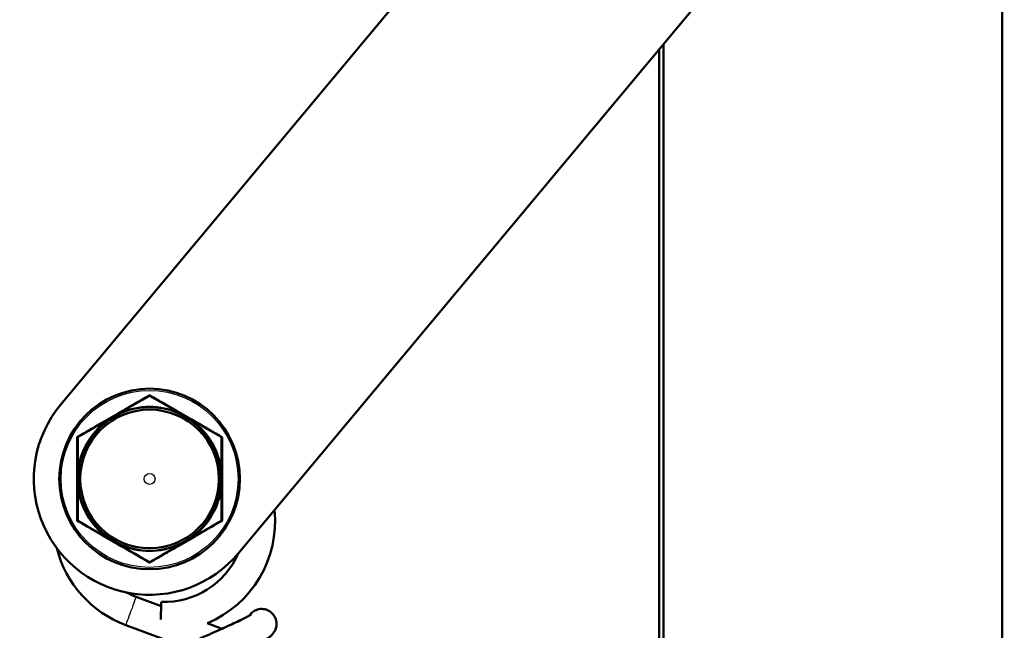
# Model space of a CAD drawing. Header units: millimetres. Extents: x 196 to 2279, y -1387 to 2348.
# Tile 41 of 82: x 1425 to 1533, y -921 to -854. Entities that reach past the tile are written whole.
import ezdxf

# ---------------------------------------------------------------- set-up
doc = ezdxf.new("R2010")
doc.units = ezdxf.units.MM
doc.header["$LTSCALE"] = 0.75
doc.layers.add('Visible', color=7, linetype='Continuous', lineweight=50)
doc.layers.add('Visible Narrow', color=7, linetype='Continuous', lineweight=25)

msp = doc.modelspace()

# ---------------------------------------------------------------- linework, layer by layer
at = {"layer": 'Visible', "extrusion": (1, -2.22045e-16, -2.96645e-13)}
for p, q in [((1429.33, -896.17, 92.75), (2126.64, -60.74, 51.19)), ((1448.83, -912.44, 92.75), (2146.14, -77.02, 51.19)), ((1532.54, -1198.81, 52.7), (1532.54, -812.16, 52.7)), ((1495.44, -856.6, 52.7), (1495.44, -1004.57, 52.7)), ((1494.94, -1004.45, 52.2), (1494.94, -857.2, 52.2)), ((1437.61, -917.23, 80.29), (1440.35, -918.25, 80.29)), ((1436.46, -920.33, 80.29), (1442.69, -922.64, 80.29)), ((1445.41, -920.13, 80.29), (1447.03, -920.73, 80.29))]:
    msp.add_line(p, q, dxfattribs=at)
at = {"layer": 'Visible', "extrusion": (-2.96781e-13, -1.84547e-17, -1)}
for centre, radius in [((-1439.08, -904.31, -94.17), 9.9), ((-1439.08, -904.31, -105.27), 7.6)]:
    msp.add_circle(centre, radius, dxfattribs=at)
at = {"layer": 'Visible'}
for centre, radius, start, end in [((1439.08, -895.24, 101.31), 0.1, 60, 120), ((1431.23, -899.77, 101.31), 0.1, 120, 179.9999), ((1446.93, -899.77, 101.31), 0.1, 0, 60), ((1431.23, -908.84, 101.31), 0.1, 180, 240), ((1446.93, -908.84, 101.31), 0.1, 300, 0), ((1440.69, -908.94, 80.29), 8.85, 267.9481, 336.2674), ((1439.08, -913.37, 101.31), 0.1, 240, 300), ((1440.69, -908.94, 80.29), 8.85, 241.9207, 249.6332)]:
    msp.add_arc(centre, radius, start, end, dxfattribs=at)
at = {"layer": 'Visible', "extrusion": (-2.96645e-13, -2.22045e-16, -1)}
for centre, radius, start, end in [((-1439.08, -904.31, -102.17), 7.9, 66.4909, 113.5093), ((-1439.08, -904.31, -102.17), 7.9, 6.4904, 53.5091), ((-1439.08, -904.31, -102.17), 7.9, 126.4909, 173.5097), ((-1439.08, -904.31, -102.17), 7.9, 306.4909, 353.5091), ((-1439.08, -904.31, -102.17), 7.9, 186.4907, 233.5091), ((-1439.08, -904.31, -102.17), 7.9, 246.4909, 293.5093), ((-1451.37, -920.16, -80.29), 1.6, 32.9529, 124.9059)]:
    msp.add_arc(centre, radius, start, end, dxfattribs=at)
at = {"layer": 'Visible', "extrusion": (-2.96644e-13, -2.34231e-16, -1)}
msp.add_arc((-1440.69, -908.94, -80.29), 12.15, 174.2601, 247.1188, dxfattribs=at)
at = {"layer": 'Visible', "extrusion": (-2.96537e-13, -2.62001e-16, -1)}
msp.add_arc((-1440.69, -908.94, -80.29), 12.15, 290.3668, 345.889, dxfattribs=at)
at = {"layer": 'Visible', "extrusion": (0.999359, -0.035805, -2.91455e-13)}
msp.add_arc((-867.27, 80.29, 1472.31), 1.65, 0, 99.5186, dxfattribs=at)
at = {"layer": 'Visible', "extrusion": (-0.024453, -0.029297, -0.999272)}
msp.add_ellipse((1439.08, -904.31, 92.75), major_axis=(-8.14, -9.75, 0.48), ratio=0.999272, start_param=4.712389, end_param=7.853982, dxfattribs=at)
at = {"layer": 'Visible'}
for points, knots in [([(1431.18, -899.69, 101.31), (1431.81, -899.32, 101.52), (1432.45, -898.96, 101.7), (1433.09, -898.59, 101.82), (1433.1, -898.58, 101.83), (1433.11, -898.57, 101.83), (1433.13, -898.57, 101.83), (1433.45, -898.38, 101.89), (1433.77, -898.19, 101.94), (1434.1, -898, 101.97), (1434.44, -897.81, 102), (1434.77, -897.61, 102.02), (1435.11, -897.42, 102.02), (1435.45, -897.23, 102.02), (1435.78, -897.03, 102), (1436.11, -896.84, 101.97), (1436.12, -896.84, 101.97), (1436.12, -896.84, 101.97), (1436.13, -896.83, 101.97), (1436.45, -896.64, 101.94), (1436.78, -896.46, 101.89), (1437.1, -896.27, 101.83), (1437.11, -896.27, 101.83), (1437.12, -896.26, 101.83), (1437.12, -896.26, 101.82), (1437.77, -895.89, 101.7), (1438.4, -895.52, 101.52), (1439.03, -895.16, 101.31)], [0.000059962, 0.000059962, 0.000059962, 0.000059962, 0.002322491, 0.002322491, 0.002322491, 0.002361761, 0.002361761, 0.002361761, 0.003490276, 0.003490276, 0.003490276, 0.00466072, 0.00466072, 0.00466072, 0.005814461, 0.005814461, 0.005814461, 0.005830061, 0.005830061, 0.005830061, 0.006965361, 0.006965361, 0.006965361, 0.006996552, 0.006996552, 0.006996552, 0.00926716, 0.00926716, 0.00926716, 0.00926716]), ([(1439.13, -895.16, 101.31), (1439.77, -895.52, 101.53), (1440.4, -895.89, 101.7), (1441.05, -896.26, 101.83), (1441.06, -896.27, 101.83), (1441.06, -896.27, 101.83), (1441.07, -896.27, 101.83), (1441.72, -896.65, 101.95), (1442.38, -897.03, 102.02), (1443.05, -897.42, 102.02), (1443.38, -897.61, 102.02), (1443.72, -897.8, 102), (1444.05, -897.99, 101.97), (1444.06, -898, 101.97), (1444.06, -898, 101.97), (1444.07, -898.01, 101.97), (1444.4, -898.19, 101.94), (1444.72, -898.38, 101.89), (1445.04, -898.57, 101.83), (1445.05, -898.57, 101.83), (1445.06, -898.58, 101.83), (1445.07, -898.58, 101.82), (1445.71, -898.96, 101.7), (1446.35, -899.32, 101.52), (1446.98, -899.69, 101.31)], [0.000059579, 0.000059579, 0.000059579, 0.000059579, 0.002323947, 0.002323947, 0.002323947, 0.002348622, 0.002348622, 0.002348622, 0.004637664, 0.004637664, 0.004637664, 0.005782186, 0.005782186, 0.005782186, 0.005805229, 0.005805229, 0.005805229, 0.006926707, 0.006926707, 0.006926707, 0.006962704, 0.006962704, 0.006962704, 0.009215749, 0.009215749, 0.009215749, 0.009215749]), ([(1435.93, -897.06, 102.17), (1435.79, -897.12, 102.17), (1435.66, -897.19, 102.17), (1435.4, -897.33, 102.17), (1435.27, -897.4, 102.17), (1435.01, -897.55, 102.17), (1434.88, -897.63, 102.17), (1434.63, -897.78, 102.17), (1434.5, -897.87, 102.17), (1434.38, -897.96, 102.17)], [0, 0, 0, 0, 0.000447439, 0.000447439, 0.000894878, 0.000894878, 0.001342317, 0.001342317, 0.001789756, 0.001789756, 0.001789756, 0.001789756]), ([(1443.78, -897.96, 102.17), (1443.66, -897.87, 102.17), (1443.54, -897.78, 102.17), (1443.41, -897.71, 102.17), (1443.35, -897.67, 102.17), (1443.28, -897.63, 102.17), (1443.22, -897.59, 102.17), (1443.19, -897.57, 102.17), (1443.15, -897.55, 102.17), (1443.12, -897.53, 102.17), (1443.11, -897.52, 102.17), (1443.09, -897.51, 102.17), (1443.07, -897.5, 102.17), (1443.07, -897.5, 102.17), (1443.06, -897.49, 102.17), (1443.05, -897.49, 102.17), (1443.05, -897.49, 102.17), (1443.04, -897.48, 102.17), (1443.04, -897.48, 102.17), (1443.03, -897.48, 102.17), (1443.03, -897.48, 102.17), (1443.03, -897.47, 102.17), (1443.01, -897.47, 102.17), (1442.99, -897.46, 102.17), (1442.98, -897.45, 102.17), (1442.86, -897.38, 102.17), (1442.75, -897.32, 102.17), (1442.64, -897.26, 102.17), (1442.5, -897.19, 102.17), (1442.37, -897.12, 102.17), (1442.23, -897.06, 102.17)], [0.000000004, 0.000000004, 0.000000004, 0.000000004, 0.000447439, 0.000447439, 0.000447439, 0.000671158, 0.000671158, 0.000671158, 0.000783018, 0.000783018, 0.000783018, 0.000838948, 0.000838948, 0.000838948, 0.000866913, 0.000866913, 0.000866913, 0.000880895, 0.000880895, 0.000880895, 0.000894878, 0.000894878, 0.000894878, 0.000950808, 0.000950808, 0.000950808, 0.001342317, 0.001342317, 0.001342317, 0.001789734, 0.001789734, 0.001789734, 0.001789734]), ([(1431.13, -908.84, 101.31), (1431.13, -908.11, 101.52), (1431.13, -907.38, 101.7), (1431.13, -906.64, 101.82), (1431.13, -906.62, 101.83), (1431.13, -906.61, 101.83), (1431.13, -906.6, 101.83), (1431.13, -906.23, 101.89), (1431.13, -905.86, 101.94), (1431.13, -905.48, 101.97), (1431.13, -905.09, 102), (1431.13, -904.7, 102.02), (1431.13, -904.31, 102.02), (1431.13, -903.54, 102.02), (1431.13, -902.77, 101.95), (1431.13, -902.01, 101.83), (1431.13, -902, 101.83), (1431.13, -901.99, 101.83), (1431.13, -901.98, 101.82), (1431.13, -901.23, 101.7), (1431.13, -900.5, 101.52), (1431.13, -899.77, 101.31)], [0.000059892, 0.000059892, 0.000059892, 0.000059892, 0.002318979, 0.002318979, 0.002318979, 0.002355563, 0.002355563, 0.002355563, 0.003483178, 0.003483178, 0.003483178, 0.004650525, 0.004650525, 0.004650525, 0.006946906, 0.006946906, 0.006946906, 0.006982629, 0.006982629, 0.006982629, 0.009242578, 0.009242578, 0.009242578, 0.009242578]), ([(1447.03, -899.77, 101.31), (1447.03, -900.5, 101.52), (1447.03, -901.23, 101.7), (1447.03, -901.98, 101.82), (1447.03, -901.99, 101.83), (1447.03, -902, 101.83), (1447.03, -902.02, 101.83), (1447.03, -902.77, 101.95), (1447.03, -903.54, 102.02), (1447.03, -904.3, 102.02), (1447.03, -905.07, 102.02), (1447.03, -905.83, 101.95), (1447.03, -906.59, 101.83), (1447.03, -906.6, 101.83), (1447.03, -906.61, 101.83), (1447.03, -906.62, 101.83), (1447.03, -907.37, 101.7), (1447.03, -908.11, 101.53), (1447.03, -908.84, 101.31)], [0.00005991, 0.00005991, 0.00005991, 0.00005991, 0.002318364, 0.002318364, 0.002318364, 0.002360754, 0.002360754, 0.002360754, 0.004652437, 0.004652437, 0.004652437, 0.006962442, 0.006962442, 0.006962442, 0.006990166, 0.006990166, 0.006990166, 0.009263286, 0.009263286, 0.009263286, 0.009263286]), ([(1431.23, -903.41, 102.17), (1431.22, -903.56, 102.17), (1431.21, -903.71, 102.17), (1431.2, -903.86, 102.17), (1431.2, -903.93, 102.17), (1431.2, -904.01, 102.17), (1431.2, -904.08, 102.17), (1431.2, -904.12, 102.17), (1431.19, -904.16, 102.17), (1431.19, -904.19, 102.17), (1431.19, -904.21, 102.17), (1431.19, -904.23, 102.17), (1431.19, -904.25, 102.17), (1431.19, -904.26, 102.17), (1431.19, -904.27, 102.17), (1431.19, -904.28, 102.17), (1431.19, -904.28, 102.17), (1431.19, -904.29, 102.17), (1431.19, -904.29, 102.17), (1431.19, -904.3, 102.17), (1431.19, -904.3, 102.17), (1431.19, -904.31, 102.17), (1431.19, -904.33, 102.17), (1431.19, -904.34, 102.17), (1431.19, -904.36, 102.17), (1431.19, -904.49, 102.17), (1431.2, -904.62, 102.17), (1431.2, -904.75, 102.17), (1431.21, -904.9, 102.17), (1431.22, -905.05, 102.17), (1431.23, -905.2, 102.17)], [0.000000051, 0.000000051, 0.000000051, 0.000000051, 0.000447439, 0.000447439, 0.000447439, 0.000671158, 0.000671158, 0.000671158, 0.000783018, 0.000783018, 0.000783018, 0.000838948, 0.000838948, 0.000838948, 0.000866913, 0.000866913, 0.000866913, 0.000880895, 0.000880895, 0.000880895, 0.000894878, 0.000894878, 0.000894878, 0.000950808, 0.000950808, 0.000950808, 0.001342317, 0.001342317, 0.001342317, 0.001789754, 0.001789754, 0.001789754, 0.001789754]), ([(1446.93, -905.2, 102.17), (1446.95, -905.05, 102.17), (1446.96, -904.9, 102.17), (1446.96, -904.75, 102.17), (1446.97, -904.68, 102.17), (1446.97, -904.6, 102.17), (1446.97, -904.53, 102.17), (1446.97, -904.49, 102.17), (1446.97, -904.45, 102.17), (1446.97, -904.42, 102.17), (1446.97, -904.4, 102.17), (1446.97, -904.38, 102.17), (1446.97, -904.36, 102.17), (1446.97, -904.35, 102.17), (1446.97, -904.34, 102.17), (1446.97, -904.33, 102.17), (1446.97, -904.33, 102.17), (1446.97, -904.32, 102.17), (1446.97, -904.32, 102.17), (1446.97, -904.32, 102.17), (1446.97, -904.31, 102.17), (1446.97, -904.31, 102.17), (1446.97, -904.29, 102.17), (1446.97, -904.27, 102.17), (1446.97, -904.25, 102.17), (1446.97, -904.12, 102.17), (1446.97, -903.99, 102.17), (1446.96, -903.86, 102.17), (1446.96, -903.71, 102.17), (1446.95, -903.56, 102.17), (1446.93, -903.41, 102.16)], [0.000000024, 0.000000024, 0.000000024, 0.000000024, 0.000447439, 0.000447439, 0.000447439, 0.000671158, 0.000671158, 0.000671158, 0.000783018, 0.000783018, 0.000783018, 0.000838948, 0.000838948, 0.000838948, 0.000866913, 0.000866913, 0.000866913, 0.000880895, 0.000880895, 0.000880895, 0.000894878, 0.000894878, 0.000894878, 0.000950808, 0.000950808, 0.000950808, 0.001342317, 0.001342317, 0.001342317, 0.001789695, 0.001789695, 0.001789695, 0.001789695]), ([(1439.03, -913.46, 101.31), (1438.4, -913.09, 101.53), (1437.76, -912.72, 101.7), (1437.12, -912.35, 101.83), (1437.11, -912.35, 101.83), (1437.1, -912.34, 101.83), (1437.09, -912.34, 101.83), (1436.44, -911.96, 101.95), (1435.78, -911.58, 102.02), (1435.12, -911.2, 102.02), (1434.78, -911, 102.02), (1434.45, -910.81, 102), (1434.11, -910.62, 101.97), (1434.11, -910.61, 101.97), (1434.1, -910.61, 101.97), (1434.09, -910.61, 101.97), (1433.77, -910.42, 101.94), (1433.45, -910.23, 101.89), (1433.13, -910.05, 101.83), (1433.12, -910.04, 101.83), (1433.1, -910.03, 101.83), (1433.09, -910.03, 101.82), (1432.45, -909.66, 101.7), (1431.81, -909.29, 101.52), (1431.18, -908.93, 101.31)], [0.000059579, 0.000059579, 0.000059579, 0.000059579, 0.002323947, 0.002323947, 0.002323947, 0.002348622, 0.002348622, 0.002348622, 0.004637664, 0.004637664, 0.004637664, 0.005782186, 0.005782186, 0.005782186, 0.005805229, 0.005805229, 0.005805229, 0.006926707, 0.006926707, 0.006926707, 0.006962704, 0.006962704, 0.006962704, 0.009215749, 0.009215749, 0.009215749, 0.009215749]), ([(1446.98, -908.93, 101.31), (1446.35, -909.29, 101.52), (1445.72, -909.66, 101.7), (1445.07, -910.03, 101.82), (1445.06, -910.03, 101.83), (1445.05, -910.04, 101.83), (1445.04, -910.05, 101.83), (1444.72, -910.23, 101.89), (1444.39, -910.42, 101.94), (1444.07, -910.61, 101.97), (1443.73, -910.8, 102), (1443.39, -911, 102.02), (1443.05, -911.19, 102.02), (1442.72, -911.39, 102.02), (1442.38, -911.58, 102), (1442.05, -911.77, 101.97), (1442.05, -911.77, 101.97), (1442.04, -911.78, 101.97), (1442.04, -911.78, 101.97), (1441.71, -911.97, 101.94), (1441.39, -912.15, 101.89), (1441.07, -912.34, 101.83), (1441.06, -912.35, 101.83), (1441.05, -912.35, 101.83), (1441.04, -912.36, 101.82), (1440.4, -912.73, 101.7), (1439.76, -913.09, 101.52), (1439.13, -913.46, 101.31)], [0.000059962, 0.000059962, 0.000059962, 0.000059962, 0.002322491, 0.002322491, 0.002322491, 0.002361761, 0.002361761, 0.002361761, 0.003490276, 0.003490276, 0.003490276, 0.00466072, 0.00466072, 0.00466072, 0.005814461, 0.005814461, 0.005814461, 0.005830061, 0.005830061, 0.005830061, 0.006965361, 0.006965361, 0.006965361, 0.006996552, 0.006996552, 0.006996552, 0.00926716, 0.00926716, 0.00926716, 0.00926716]), ([(1434.38, -910.66, 102.17), (1434.5, -910.75, 102.17), (1434.63, -910.83, 102.17), (1434.76, -910.91, 102.17), (1434.82, -910.95, 102.17), (1434.88, -910.99, 102.17), (1434.95, -911.02, 102.17), (1434.98, -911.04, 102.17), (1435.01, -911.06, 102.17), (1435.04, -911.08, 102.17), (1435.06, -911.09, 102.17), (1435.07, -911.1, 102.17), (1435.09, -911.11, 102.17), (1435.1, -911.11, 102.17), (1435.11, -911.12, 102.17), (1435.11, -911.12, 102.17), (1435.12, -911.13, 102.17), (1435.12, -911.13, 102.17), (1435.13, -911.13, 102.17), (1435.13, -911.13, 102.17), (1435.13, -911.14, 102.17), (1435.14, -911.14, 102.17), (1435.15, -911.15, 102.17), (1435.17, -911.16, 102.17), (1435.19, -911.17, 102.17), (1435.3, -911.23, 102.17), (1435.41, -911.29, 102.17), (1435.53, -911.35, 102.17), (1435.66, -911.42, 102.17), (1435.79, -911.49, 102.17), (1435.93, -911.55, 102.17)], [0.000000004, 0.000000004, 0.000000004, 0.000000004, 0.000447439, 0.000447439, 0.000447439, 0.000671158, 0.000671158, 0.000671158, 0.000783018, 0.000783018, 0.000783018, 0.000838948, 0.000838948, 0.000838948, 0.000866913, 0.000866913, 0.000866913, 0.000880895, 0.000880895, 0.000880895, 0.000894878, 0.000894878, 0.000894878, 0.000950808, 0.000950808, 0.000950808, 0.001342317, 0.001342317, 0.001342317, 0.001789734, 0.001789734, 0.001789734, 0.001789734]), ([(1442.23, -911.55, 102.17), (1442.37, -911.49, 102.17), (1442.5, -911.42, 102.17), (1442.77, -911.28, 102.17), (1442.9, -911.21, 102.17), (1443.16, -911.06, 102.17), (1443.28, -910.99, 102.17), (1443.54, -910.83, 102.17), (1443.66, -910.75, 102.17), (1443.78, -910.66, 102.17)], [0, 0, 0, 0, 0.000447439, 0.000447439, 0.000894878, 0.000894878, 0.001342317, 0.001342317, 0.001789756, 0.001789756, 0.001789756, 0.001789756]), ([(1438.72, -928.17, 78.36), (1438.62, -928.17, 78.53), (1438.52, -928.16, 78.69), (1438.29, -928.12, 78.98), (1438.16, -928.09, 79.11), (1437.87, -927.98, 79.34), (1437.71, -927.89, 79.44), (1437.44, -927.66, 79.61), (1437.32, -927.52, 79.68), (1437.13, -927.22, 79.81), (1437.06, -927.04, 79.87), (1436.98, -926.67, 80), (1436.97, -926.48, 80.07), (1437.01, -926.12, 80.23), (1437.07, -925.95, 80.32), (1437.2, -925.66, 80.53), (1437.29, -925.53, 80.66), (1437.45, -925.33, 80.94), (1437.53, -925.26, 81.1), (1437.71, -925.09, 81.51), (1437.81, -925.02, 81.76), (1438.21, -924.75, 82.76), (1438.55, -924.57, 83.5), (1439.33, -924.18, 84.68), (1439.73, -923.98, 85.17), (1440.8, -923.48, 86.17), (1441.54, -923.15, 86.65), (1443.03, -922.49, 87.23), (1443.8, -922.16, 87.38), (1445.27, -921.51, 87.39), (1446, -921.19, 87.25), (1447.34, -920.59, 86.74), (1447.96, -920.31, 86.37), (1449, -919.82, 85.44), (1449.44, -919.6, 84.88), (1449.9, -919.36, 83.98), (1450.02, -919.29, 83.69), (1450.18, -919.2, 83.14), (1450.24, -919.16, 82.89), (1450.26, -919.14, 82.55), (1450.27, -919.14, 82.48), (1450.27, -919.14, 82.4)], [2.325119, 2.325119, 2.325119, 2.325119, 2.382434, 2.382434, 2.436833, 2.436833, 2.498138, 2.498138, 2.554721, 2.554721, 2.613976, 2.613976, 2.673171, 2.673171, 2.732172, 2.732172, 2.789345, 2.789345, 2.846761, 2.846761, 2.931949, 2.931949, 3.179017, 3.179017, 3.373446, 3.373446, 3.645742, 3.645742, 3.893215, 3.893215, 4.129216, 4.129216, 4.356533, 4.356533, 4.572632, 4.572632, 4.668451, 4.668451, 4.746387, 4.746387, 4.769462, 4.769462, 4.769462, 4.769462]), ([(1452.28, -918.85, 80.29), (1452.43, -918.95, 80.38), (1452.56, -919.08, 80.45), (1452.78, -919.37, 80.59), (1452.86, -919.54, 80.66), (1452.97, -919.9, 80.79), (1453, -920.09, 80.86), (1452.98, -920.46, 81), (1452.94, -920.64, 81.08), (1452.82, -920.96, 81.28), (1452.73, -921.1, 81.4), (1452.56, -921.33, 81.66), (1452.48, -921.43, 81.82), (1452.29, -921.6, 82.19), (1452.19, -921.68, 82.42), (1451.83, -921.94, 83.22), (1451.55, -922.09, 83.79), (1450.88, -922.45, 84.81), (1450.51, -922.63, 85.26), (1449.5, -923.11, 86.21), (1448.81, -923.43, 86.65), (1447.4, -924.06, 87.21), (1446.67, -924.38, 87.36), (1445.25, -925, 87.38), (1444.53, -925.32, 87.26), (1443.18, -925.92, 86.79), (1442.53, -926.2, 86.43), (1441.41, -926.72, 85.51), (1440.91, -926.96, 84.94), (1440.34, -927.24, 84), (1440.18, -927.33, 83.67), (1439.93, -927.46, 83.03), (1439.83, -927.52, 82.71), (1439.73, -927.58, 82.15), (1439.7, -927.6, 81.92), (1439.7, -927.6, 81.68)], [0, 0, 0, 0, 0.059116, 0.059116, 0.117939, 0.117939, 0.177332, 0.177332, 0.236926, 0.236926, 0.295976, 0.295976, 0.354246, 0.354246, 0.43215, 0.43215, 0.628813, 0.628813, 0.811318, 0.811318, 1.068282, 1.068282, 1.303018, 1.303018, 1.535283, 1.535283, 1.767639, 1.767639, 1.998807, 1.998807, 2.109206, 2.109206, 2.20967, 2.20967, 2.280318, 2.280318, 2.280318, 2.280318]), ([(1447.03, -920.73, -73.72), (1447.55, -920.49, -73.97), (1448.05, -920.27, -74.29), (1449, -919.82, -75.14), (1449.44, -919.6, -75.69), (1449.86, -919.38, -76.51), (1449.95, -919.33, -76.71), (1450.02, -919.29, -76.92)], [4.1695859, 4.1695859, 4.1695859, 4.1695859, 4.3565333, 4.3565333, 4.5726323, 4.5726323, 4.6397403, 4.6397403, 4.6397403, 4.6397403])]:
    msp.add_open_spline(points, degree=3, knots=knots, dxfattribs=at)
at = {"layer": 'Visible Narrow'}
for centre, radius in [((1439.08, -904.31, 94.37), 9.7), ((1439.08, -904.31, 112.27), 0.6)]:
    msp.add_circle(centre, radius, dxfattribs=at)
at = {"layer": 'Visible Narrow', "extrusion": (-2.96781e-13, -1.84547e-17, -1)}
msp.add_circle((-1439.08, -904.31, -102.17), 7.8, dxfattribs=at)
at = {"layer": 'Visible Narrow', "extrusion": (0.937484, -0.348029, -2.78023e-13)}
msp.add_arc((-361.21, 80.29, 1666.96), 1.65, 0, 180, dxfattribs=at)
at = {"layer": 'Visible Narrow'}
for points in [[(1439.08, -895.26, 101.5), (1438.05, -895.85, 101.84), (1437, -896.45, 102.09), (1435.93, -897.06, 102.17)], [(1439.08, -895.26, 101.5), (1439.06, -895.19, 101.46), (1439.04, -895.15, 101.39), (1439.03, -895.16, 101.31)], [(1446.92, -899.78, 101.5), (1445.89, -899.18, 101.84), (1444.85, -898.57, 102.09), (1443.78, -897.96, 102.17)], [(1431.25, -899.78, 101.5), (1431.18, -899.77, 101.46), (1431.13, -899.76, 101.39), (1431.13, -899.77, 101.31)], [(1446.92, -899.78, 101.5), (1446.97, -899.73, 101.46), (1446.99, -899.69, 101.39), (1446.98, -899.69, 101.31)], [(1431.25, -908.83, 101.5), (1431.2, -908.88, 101.46), (1431.17, -908.92, 101.39), (1431.18, -908.93, 101.31)], [(1431.25, -908.83, 101.5), (1432.27, -909.43, 101.84), (1433.32, -910.04, 102.09), (1434.38, -910.66, 102.17)], [(1446.92, -908.83, 101.5), (1446.99, -908.85, 101.46), (1447.03, -908.85, 101.39), (1447.03, -908.84, 101.31)], [(1439.08, -913.36, 101.5), (1440.12, -912.76, 101.84), (1441.16, -912.17, 102.09), (1442.23, -911.55, 102.17)], [(1439.08, -913.36, 101.5), (1439.1, -913.42, 101.46), (1439.12, -913.46, 101.39), (1439.13, -913.46, 101.31)]]:
    msp.add_open_spline(points, degree=3, dxfattribs=at)
for points, knots in [([(1439.13, -895.16, 101.31), (1439.13, -895.15, 101.35), (1439.12, -895.16, 101.39), (1439.11, -895.18, 101.43), (1439.1, -895.2, 101.46), (1439.09, -895.23, 101.48), (1439.08, -895.26, 101.5)], [0.0000000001, 0.0000000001, 0.0000000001, 0.0000000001, 0.0001165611, 0.0001165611, 0.0001165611, 0.0002331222, 0.0002331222, 0.0002331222, 0.0002331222]), ([(1442.23, -897.06, 102.17), (1441.81, -896.82, 102.13), (1441.39, -896.58, 102.08), (1440.97, -896.34, 102), (1440.86, -896.27, 101.98), (1440.75, -896.21, 101.96), (1440.64, -896.15, 101.93), (1440.12, -895.85, 101.82), (1439.6, -895.55, 101.67), (1439.08, -895.26, 101.5)], [0.005463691, 0.005463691, 0.005463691, 0.005463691, 0.006916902, 0.006916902, 0.006916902, 0.007298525, 0.007298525, 0.007298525, 0.009133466, 0.009133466, 0.009133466, 0.009133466]), ([(1434.38, -897.96, 102.17), (1433.85, -898.26, 102.13), (1433.32, -898.57, 102.05), (1432.8, -898.88, 101.93), (1432.28, -899.18, 101.82), (1431.76, -899.48, 101.67), (1431.25, -899.78, 101.5)], [0.005464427, 0.005464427, 0.005464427, 0.005464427, 0.007297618, 0.007297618, 0.007297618, 0.009130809, 0.009130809, 0.009130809, 0.009130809]), ([(1431.18, -899.69, 101.31), (1431.18, -899.69, 101.35), (1431.18, -899.7, 101.39), (1431.19, -899.72, 101.43), (1431.21, -899.74, 101.46), (1431.22, -899.76, 101.48), (1431.25, -899.78, 101.5)], [0.0000000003, 0.0000000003, 0.0000000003, 0.0000000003, 0.0001165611, 0.0001165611, 0.0001165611, 0.0002331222, 0.0002331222, 0.0002331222, 0.0002331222]), ([(1431.25, -899.78, 101.5), (1431.24, -900.38, 101.67), (1431.24, -900.97, 101.82), (1431.24, -901.58, 101.93), (1431.24, -901.7, 101.95), (1431.24, -901.83, 101.98), (1431.24, -901.95, 102), (1431.24, -902.13, 102.03), (1431.24, -902.31, 102.05), (1431.23, -902.49, 102.08), (1431.23, -902.64, 102.1), (1431.23, -902.8, 102.11), (1431.23, -902.95, 102.13), (1431.23, -903.11, 102.14), (1431.23, -903.26, 102.16), (1431.23, -903.41, 102.17)], [0, 0, 0, 0, 0.00184591, 0.00184591, 0.00184591, 0.002221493, 0.002221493, 0.002221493, 0.002768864, 0.002768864, 0.002768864, 0.003230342, 0.003230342, 0.003230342, 0.003691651, 0.003691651, 0.003691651, 0.003691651]), ([(1447.03, -899.77, 101.31), (1447.03, -899.77, 101.35), (1447.02, -899.77, 101.39), (1447, -899.77, 101.43), (1446.98, -899.77, 101.46), (1446.95, -899.77, 101.48), (1446.92, -899.78, 101.5)], [0.0000000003, 0.0000000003, 0.0000000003, 0.0000000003, 0.0001165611, 0.0001165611, 0.0001165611, 0.0002331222, 0.0002331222, 0.0002331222, 0.0002331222]), ([(1446.93, -903.41, 102.16), (1446.93, -903.26, 102.16), (1446.93, -903.11, 102.14), (1446.93, -902.95, 102.13), (1446.93, -902.62, 102.1), (1446.93, -902.28, 102.05), (1446.93, -901.95, 102), (1446.93, -901.82, 101.98), (1446.93, -901.7, 101.95), (1446.93, -901.58, 101.93), (1446.92, -900.98, 101.82), (1446.92, -900.37, 101.67), (1446.92, -899.78, 101.5)], [0.005510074, 0.005510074, 0.005510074, 0.005510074, 0.005971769, 0.005971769, 0.005971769, 0.006985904, 0.006985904, 0.006985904, 0.007357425, 0.007357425, 0.007357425, 0.009204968, 0.009204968, 0.009204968, 0.009204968]), ([(1431.23, -905.2, 102.17), (1431.23, -905.81, 102.13), (1431.24, -906.43, 102.05), (1431.24, -907.03, 101.93), (1431.24, -907.64, 101.82), (1431.24, -908.24, 101.67), (1431.25, -908.83, 101.5)], [0.005473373, 0.005473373, 0.005473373, 0.005473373, 0.007314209, 0.007314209, 0.007314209, 0.009155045, 0.009155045, 0.009155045, 0.009155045]), ([(1446.92, -908.83, 101.5), (1446.92, -908.24, 101.67), (1446.92, -907.63, 101.82), (1446.93, -907.03, 101.93), (1446.93, -906.9, 101.96), (1446.93, -906.77, 101.98), (1446.93, -906.65, 102), (1446.93, -906.47, 102.03), (1446.93, -906.29, 102.05), (1446.93, -906.11, 102.08), (1446.93, -905.81, 102.12), (1446.93, -905.51, 102.15), (1446.93, -905.2, 102.17)], [0, 0, 0, 0, 0.001855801, 0.001855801, 0.001855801, 0.00224196, 0.00224196, 0.00224196, 0.002783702, 0.002783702, 0.002783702, 0.003711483, 0.003711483, 0.003711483, 0.003711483]), ([(1431.13, -908.84, 101.31), (1431.13, -908.84, 101.35), (1431.14, -908.85, 101.39), (1431.17, -908.84, 101.43), (1431.19, -908.84, 101.46), (1431.21, -908.84, 101.48), (1431.25, -908.83, 101.5)], [0.0000000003, 0.0000000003, 0.0000000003, 0.0000000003, 0.0001165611, 0.0001165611, 0.0001165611, 0.0002331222, 0.0002331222, 0.0002331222, 0.0002331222]), ([(1443.78, -910.66, 102.17), (1444.31, -910.35, 102.13), (1444.84, -910.04, 102.05), (1445.37, -909.74, 101.93), (1445.89, -909.43, 101.82), (1446.41, -909.13, 101.67), (1446.92, -908.83, 101.5)], [0.005464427, 0.005464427, 0.005464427, 0.005464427, 0.007297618, 0.007297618, 0.007297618, 0.009130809, 0.009130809, 0.009130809, 0.009130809]), ([(1446.98, -908.93, 101.31), (1446.99, -908.92, 101.35), (1446.98, -908.91, 101.39), (1446.97, -908.89, 101.43), (1446.96, -908.88, 101.46), (1446.94, -908.85, 101.48), (1446.92, -908.83, 101.5)], [0.0000000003, 0.0000000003, 0.0000000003, 0.0000000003, 0.0001165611, 0.0001165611, 0.0001165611, 0.0002331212, 0.0002331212, 0.0002331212, 0.0002331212]), ([(1435.93, -911.55, 102.17), (1436.35, -911.79, 102.13), (1436.77, -912.04, 102.08), (1437.19, -912.27, 102), (1437.3, -912.34, 101.98), (1437.41, -912.4, 101.96), (1437.52, -912.46, 101.93), (1438.05, -912.76, 101.82), (1438.57, -913.06, 101.67), (1439.08, -913.36, 101.5)], [0.005463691, 0.005463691, 0.005463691, 0.005463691, 0.006916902, 0.006916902, 0.006916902, 0.007298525, 0.007298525, 0.007298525, 0.009133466, 0.009133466, 0.009133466, 0.009133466]), ([(1439.03, -913.46, 101.31), (1439.04, -913.46, 101.35), (1439.05, -913.45, 101.39), (1439.05, -913.43, 101.43), (1439.06, -913.41, 101.46), (1439.07, -913.39, 101.48), (1439.08, -913.36, 101.5)], [0.0000000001, 0.0000000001, 0.0000000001, 0.0000000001, 0.0001165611, 0.0001165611, 0.0001165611, 0.0002331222, 0.0002331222, 0.0002331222, 0.0002331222])]:
    msp.add_open_spline(points, degree=3, knots=knots, dxfattribs=at)

doc.saveas('drawing.dxf')
